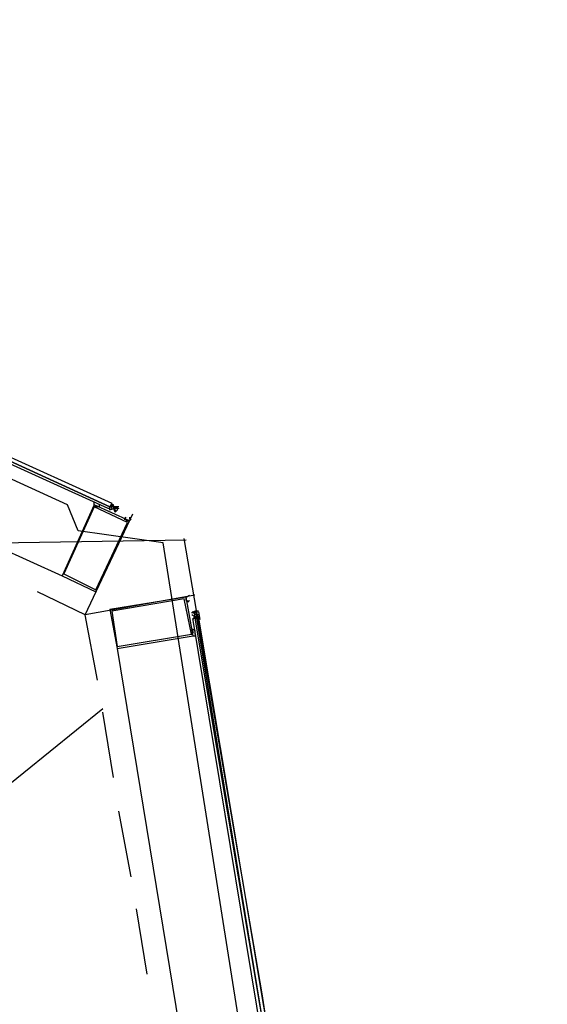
# Model space of a CAD drawing. Header units: feet. Extents: x -79 to 198, y -22 to 181.
# Tile 200 of 203: x 133.64 to 137.61, y 139.78 to 147.19. Entities that reach past the tile are written whole.
import ezdxf

# ---------------------------------------------------------------- set-up
doc = ezdxf.new("R2010")
doc.units = ezdxf.units.FT
doc.layers.add('A-AREA-UNIDAD', color=30, linetype='CONTINUOUS')
doc.layers.add('A-LINEA', color=7, linetype='CONTINUOUS')

msp = doc.modelspace()

# ---------------------------------------------------------------- linework, layer by layer
at = {"layer": 'A-AREA-UNIDAD'}
msp.add_lwpolyline([(137.36, 123.1644), (136.128, 134.3822), (134.72, 143.2533), (134.08, 143.3422), (134, 143.5378), (131.2, 144.8178), (130.4, 144.9422), (130.112, 145.2978), (127.28, 146.4533), (126.672, 146.4889), (126.56, 146.7378), (123.648, 147.8222), (122.912, 147.8933), (122.848, 148.0889), (115.968, 150.2222), (115.2, 150.2578), (115.168, 150.4178), (111.968, 151.2178), (111.328, 151.2178), (111.28, 151.3778), (104.032, 152.7289), (95.968, 153.6533), (95.872, 153.1022), (92.4, 153.2622)], dxfattribs=at)
at = {"layer": 'A-LINEA'}
for p, q in [((130.5733, 144.5378), (133.96, 143.0044)), ((134.2133, 143.5644), (134.2133, 143.5644)), ((134.2267, 143.5511), (134.2267, 143.5511)), ((134.2267, 143.5511), (134.2267, 143.5511)), ((134.32, 143.5244), (134.32, 143.5244)), ((134.32, 143.5244), (134.32, 143.5244)), ((134.32, 143.5244), (134.32, 143.5244)), ((134.32, 143.5244), (134.32, 143.5244)), ((134.32, 143.5111), (134.32, 143.5244)), ((134.3333, 143.5244), (134.32, 143.5244)), ((134.32, 143.5244), (134.32, 143.5244)), ((134.32, 143.5244), (134.32, 143.5244)), ((134.32, 143.5244), (134.32, 143.5244)), ((134.3331, 143.5355), (134.3859, 143.5114)), ((134.3333, 143.5511), (134.3333, 143.5511)), ((134.3333, 143.5511), (134.3333, 143.5511)), ((134.3333, 143.5511), (134.3333, 143.5511)), ((134.3333, 143.5378), (134.3333, 143.5378)), ((134.3333, 143.5244), (134.3333, 143.5378)), ((134.3333, 143.5378), (134.3333, 143.5378)), ((134.3333, 143.5378), (134.3333, 143.5378)), ((134.3467, 143.5378), (134.3333, 143.5378)), ((134.3333, 143.5378), (134.3333, 143.5378)), ((134.3333, 143.5378), (134.3333, 143.5378)), ((134.3333, 143.5378), (134.3333, 143.5378)), ((134.3333, 143.5378), (134.3333, 143.5244)), ((134.3333, 143.5378), (134.3333, 143.5378)), ((134.3333, 143.5378), (134.3333, 143.5378)), ((134.3333, 143.5378), (134.3333, 143.5378)), ((134.3333, 143.5378), (134.3333, 143.5378)), ((134.3333, 143.5378), (134.3333, 143.5378)), ((134.3333, 143.5378), (134.3333, 143.5378)), ((134.3333, 143.5378), (134.3333, 143.5378)), ((134.3333, 143.5244), (134.3333, 143.5378)), ((134.3333, 143.5244), (134.3333, 143.5378)), ((134.3333, 143.5378), (134.3333, 143.5378)), ((134.3333, 143.5378), (134.3333, 143.5378)), ((134.3333, 143.5378), (134.3333, 143.5378)), ((134.3333, 143.5378), (134.3333, 143.5378)), ((134.3333, 143.5378), (134.3333, 143.5378)), ((134.3333, 143.5378), (134.3333, 143.5378)), ((134.3333, 143.5378), (134.3333, 143.5378)), ((134.3333, 143.5244), (134.3333, 143.5244)), ((134.3333, 143.5244), (134.3333, 143.5244)), ((134.3333, 143.5244), (134.3333, 143.5244)), ((134.3333, 143.5111), (134.3333, 143.5244)), ((134.3333, 143.5244), (134.3333, 143.5244)), ((134.3333, 143.5244), (134.3333, 143.5244)), ((134.3467, 143.5244), (134.3333, 143.5244)), ((134.3333, 143.5244), (134.3333, 143.5244)), ((134.3333, 143.5111), (134.3333, 143.5244)), ((134.3467, 143.5244), (134.3333, 143.5244)), ((134.3333, 143.5111), (134.3333, 143.5244)), ((134.3333, 143.5244), (134.3333, 143.5244)), ((134.3467, 143.5244), (134.3333, 143.5244)), ((134.3467, 143.5244), (134.3333, 143.5244)), ((134.3333, 143.5244), (134.3333, 143.5244)), ((134.3467, 143.5244), (134.3333, 143.5244)), ((134.3333, 143.5244), (134.3333, 143.5244)), ((134.3333, 143.5244), (134.3333, 143.5244)), ((134.3333, 143.5244), (134.3333, 143.5244)), ((134.3333, 143.5244), (134.3333, 143.5244)), ((134.3333, 143.5244), (134.3333, 143.5244)), ((134.3333, 143.5244), (134.3333, 143.5244)), ((134.3333, 143.5244), (134.3333, 143.5244)), ((134.3333, 143.5244), (134.3333, 143.5244)), ((134.3333, 143.5244), (134.3333, 143.5244)), ((134.3333, 143.5244), (134.3333, 143.5244)), ((134.3333, 143.5244), (134.3333, 143.5244)), ((134.3333, 143.5244), (134.3333, 143.5244)), ((134.3333, 143.5244), (134.3333, 143.5244)), ((134.3333, 143.5244), (134.3333, 143.5244)), ((134.3333, 143.5244), (134.3333, 143.5244)), ((134.3467, 143.5378), (134.3467, 143.5378)), ((134.3467, 143.5378), (134.3467, 143.5378)), ((134.3467, 143.5378), (134.3467, 143.5378)), ((134.3467, 143.5378), (134.3467, 143.5378)), ((134.3467, 143.5378), (134.3467, 143.5378)), ((134.3467, 143.5244), (134.3467, 143.5378)), ((134.3467, 143.5244), (134.3467, 143.5378)), ((134.3467, 143.5378), (134.3467, 143.5378)), ((134.3467, 143.5378), (134.3467, 143.5378)), ((134.3467, 143.5244), (134.3467, 143.5111)), ((134.3467, 143.5244), (134.3467, 143.5244)), ((134.3467, 143.5244), (134.3467, 143.5244)), ((134.3467, 143.5244), (134.3467, 143.5244)), ((134.3467, 143.5244), (134.3467, 143.5244)), ((134.3467, 143.5244), (134.3467, 143.5244)), ((134.3467, 143.5244), (134.3467, 143.5244)), ((134.3467, 143.5244), (134.3467, 143.5244)), ((134.3467, 143.5244), (134.3467, 143.5244)), ((134.3467, 143.5244), (134.3467, 143.5244)), ((134.3467, 143.5244), (134.3467, 143.5244)), ((134.3467, 143.5244), (134.3467, 143.5244)), ((134.3467, 143.5244), (134.3467, 143.5244)), ((134.3467, 143.5244), (134.3467, 143.5244)), ((134.3467, 143.5244), (134.3467, 143.5244)), ((134.3467, 143.5244), (134.3467, 143.5244)), ((134.3467, 143.5244), (134.3467, 143.5244)), ((134.3467, 143.5244), (134.3467, 143.5244)), ((134.3467, 143.5244), (134.3467, 143.5244)), ((134.3467, 143.5244), (134.3467, 143.5244)), ((134.3467, 143.5244), (134.3467, 143.5244)), ((134.3467, 143.5244), (134.3467, 143.5244)), ((134.3467, 143.5244), (134.3467, 143.5244)), ((134.3467, 143.5244), (134.3467, 143.5244)), ((134.3467, 143.5244), (134.3467, 143.5244)), ((134.3467, 143.5244), (134.3467, 143.5244)), ((134.3467, 143.5244), (134.3467, 143.5244)), ((134.36, 143.5244), (134.36, 143.5244)), ((134.36, 143.5244), (134.36, 143.5244)), ((134.36, 143.5244), (134.36, 143.5244)), ((134.3733, 143.5244), (134.36, 143.5244)), ((134.36, 143.5111), (134.36, 143.5244)), ((134.36, 143.5244), (134.36, 143.5244)), ((134.36, 143.5244), (134.36, 143.5244)), ((134.36, 143.5244), (134.36, 143.5244)), ((134.36, 143.5244), (134.36, 143.5244)), ((134.36, 143.5244), (134.36, 143.5244)), ((134.36, 143.5111), (134.36, 143.5244)), ((134.36, 143.5244), (134.3733, 143.5244)), ((134.36, 143.5111), (134.36, 143.5244)), ((134.36, 143.5244), (134.36, 143.5244)), ((134.36, 143.5244), (134.36, 143.5244)), ((134.36, 143.5244), (134.36, 143.5244)), ((134.36, 143.5244), (134.36, 143.5244)), ((134.36, 143.5244), (134.36, 143.5244)), ((134.3733, 143.5244), (134.36, 143.5111)), ((134.36, 143.5244), (134.36, 143.5244)), ((134.36, 143.5244), (134.36, 143.5244)), ((134.36, 143.5244), (134.36, 143.5244)), ((134.36, 143.5244), (134.36, 143.5244)), ((134.36, 143.5244), (134.36, 143.5244)), ((134.36, 143.5244), (134.36, 143.5244)), ((134.36, 143.5244), (134.36, 143.5244)), ((134.36, 143.5244), (134.36, 143.5244)), ((134.36, 143.5244), (134.36, 143.5244)), ((134.36, 143.5244), (134.36, 143.5244)), ((134.36, 143.5244), (134.36, 143.5244)), ((134.36, 143.5244), (134.36, 143.5244)), ((134.3733, 143.5244), (134.3733, 143.5244)), ((134.3733, 143.5244), (134.3733, 143.5244)), ((134.3733, 143.5244), (134.3733, 143.5244)), ((134.3733, 143.5244), (134.3733, 143.5244)), ((134.3733, 143.5244), (134.3733, 143.5244)), ((134.3733, 143.5244), (134.3733, 143.5244)), ((134.3733, 143.5244), (134.3733, 143.5244)), ((134.3733, 143.5244), (134.3733, 143.5244)), ((134.3733, 143.5244), (134.3733, 143.5244)), ((134.3733, 143.5244), (134.3733, 143.5244)), ((134.3733, 143.5244), (134.3733, 143.5244)), ((134.3733, 143.5244), (134.3733, 143.5244)), ((134.3733, 143.5244), (134.3733, 143.5244)), ((134.3867, 143.5244), (134.3733, 143.5244)), ((134.32, 143.5111), (134.32, 143.5111)), ((134.32, 143.5111), (134.32, 143.5111)), ((134.32, 143.5111), (134.32, 143.5111)), ((134.32, 143.5111), (134.32, 143.5111)), ((134.32, 143.5111), (134.32, 143.5111)), ((134.32, 143.5111), (134.32, 143.5111)), ((134.32, 143.5111), (134.32, 143.5111)), ((134.32, 143.5111), (134.32, 143.5111)), ((134.32, 143.5111), (134.32, 143.5111)), ((134.32, 143.5111), (134.32, 143.5111)), ((134.32, 143.5111), (134.32, 143.5111)), ((134.32, 143.5111), (134.32, 143.5111)), ((134.32, 143.4978), (134.32, 143.4978)), ((134.3333, 143.5111), (134.3333, 143.5111)), ((134.3333, 143.5111), (134.3333, 143.5111)), ((134.3333, 143.5111), (134.3333, 143.5111)), ((134.3467, 143.5111), (134.3467, 143.5111)), ((134.3467, 143.5111), (134.3467, 143.5111)), ((134.36, 143.5111), (134.3467, 143.5111)), ((134.3467, 143.5111), (134.3467, 143.5111)), ((134.36, 143.5111), (134.3467, 143.5111)), ((134.3467, 143.5111), (134.3467, 143.5111)), ((134.36, 143.5111), (134.3467, 143.5111)), ((134.36, 143.5111), (134.3467, 143.5111)), ((134.3467, 143.5111), (134.3467, 143.5111)), ((134.3467, 143.5111), (134.3467, 143.5111)), ((134.3467, 143.5111), (134.3467, 143.5111)), ((134.3467, 143.5111), (134.3467, 143.5111)), ((134.3467, 143.5111), (134.3467, 143.5111)), ((134.3467, 143.5111), (134.3467, 143.5111)), ((134.3467, 143.5111), (134.3467, 143.5111)), ((134.3467, 143.5111), (134.3467, 143.5111)), ((134.3467, 143.5111), (134.3467, 143.5111)), ((134.3467, 143.5111), (134.3467, 143.5111)), ((134.36, 143.5111), (134.36, 143.5111)), ((134.36, 143.4978), (134.36, 143.5111)), ((134.3733, 143.5111), (134.36, 143.5111)), ((134.36, 143.5111), (134.36, 143.5111)), ((134.36, 143.5111), (134.36, 143.5111)), ((134.36, 143.5111), (134.36, 143.5111)), ((134.36, 143.5111), (134.36, 143.5111)), ((134.36, 143.5111), (134.36, 143.5111)), ((134.36, 143.5111), (134.36, 143.5111)), ((134.36, 143.5111), (134.36, 143.5111)), ((134.36, 143.5111), (134.36, 143.5111)), ((134.36, 143.5111), (134.36, 143.5111)), ((134.3733, 143.5111), (134.36, 143.5111)), ((134.36, 143.5111), (134.36, 143.5111)), ((134.36, 143.5111), (134.36, 143.5111)), ((134.36, 143.5111), (134.36, 143.5111)), ((134.36, 143.5111), (134.36, 143.5111)), ((134.36, 143.5111), (134.36, 143.5111)), ((134.36, 143.5111), (134.36, 143.5111)), ((134.36, 143.5111), (134.36, 143.5111)), ((134.36, 143.4844), (134.36, 143.4978)), ((134.36, 143.4978), (134.36, 143.4978)), ((134.36, 143.4978), (134.36, 143.4978)), ((134.36, 143.4978), (134.36, 143.4978)), ((134.36, 143.4978), (134.36, 143.4978)), ((134.36, 143.4978), (134.36, 143.4978)), ((134.36, 143.4978), (134.36, 143.4978)), ((134.36, 143.4978), (134.36, 143.4978)), ((134.36, 143.4978), (134.36, 143.4978)), ((134.36, 143.4978), (134.36, 143.4978)), ((134.36, 143.4978), (134.36, 143.4978)), ((134.36, 143.4978), (134.36, 143.4978)), ((134.36, 143.4978), (134.36, 143.4978)), ((134.36, 143.4978), (134.36, 143.4978)), ((134.36, 143.4978), (134.36, 143.4978)), ((134.36, 143.4978), (134.36, 143.4978)), ((134.36, 143.4978), (134.36, 143.4978)), ((134.36, 143.4978), (134.36, 143.4844)), ((134.3733, 143.5111), (134.3733, 143.5111)), ((134.3733, 143.5111), (134.3733, 143.5111)), ((134.3733, 143.5111), (134.3733, 143.5111)), ((134.3733, 143.5111), (134.3733, 143.5111)), ((134.3733, 143.5111), (134.3733, 143.5111)), ((134.3733, 143.5111), (134.3733, 143.5111)), ((134.3733, 143.5111), (134.3733, 143.5111)), ((134.3733, 143.5111), (134.3733, 143.5111)), ((134.3733, 143.5111), (134.3733, 143.5111)), ((134.3733, 143.5111), (134.3733, 143.5111)), ((134.3733, 143.5111), (134.3733, 143.5111)), ((134.3733, 143.5111), (134.3733, 143.5111)), ((134.3733, 143.5111), (134.3733, 143.5111)), ((134.3733, 143.5111), (134.3733, 143.5111)), ((134.3733, 143.5111), (134.3733, 143.5111)), ((134.3733, 143.5111), (134.3733, 143.5111)), ((134.3733, 143.5111), (134.3733, 143.5111)), ((134.3733, 143.5111), (134.3733, 143.5111)), ((134.3733, 143.5111), (134.3733, 143.5111)), ((134.3733, 143.5111), (134.3733, 143.5111)), ((134.3733, 143.4978), (134.3733, 143.4978)), ((134.3733, 143.4978), (134.3733, 143.4978)), ((134.3733, 143.4978), (134.3733, 143.4978)), ((134.3733, 143.4978), (134.3733, 143.4978)), ((134.3733, 143.4978), (134.3733, 143.4978)), ((134.895, 143.2722), (37.2384, 141.6899)), ((134.8933, 142.8178), (134.8933, 142.8178)), ((134.9333, 142.7244), (134.9333, 142.7244)), ((134.9333, 142.7244), (134.9333, 142.7244)), ((134.9333, 142.7244), (134.9333, 142.7244)), ((134.9467, 142.7378), (134.9467, 142.7378)), ((134.9467, 142.7244), (134.9467, 142.7378)), ((134.9467, 142.7244), (134.9467, 142.7244)), ((134.9467, 142.7244), (134.9467, 142.7244)), ((134.9467, 142.7244), (134.96, 142.7244)), ((134.9467, 142.7244), (134.9467, 142.7244)), ((134.9467, 142.7244), (134.9467, 142.7244)), ((134.96, 142.7244), (134.9467, 142.7244)), ((134.9467, 142.7244), (134.9467, 142.7244)), ((134.9467, 142.7244), (134.9467, 142.7244)), ((134.9467, 142.7244), (134.9467, 142.7244)), ((134.9467, 142.7244), (134.9467, 142.7244)), ((134.9467, 142.7244), (134.9467, 142.7244)), ((134.96, 142.7378), (134.96, 142.7378)), ((134.96, 142.7244), (134.96, 142.7378)), ((134.96, 142.7244), (134.96, 142.7378)), ((134.96, 142.7244), (134.96, 142.7378)), ((134.96, 142.7378), (134.96, 142.7378)), ((134.96, 142.7378), (134.96, 142.7378)), ((134.96, 142.7378), (134.96, 142.7378)), ((134.96, 142.7378), (134.96, 142.7378)), ((134.96, 142.7378), (134.96, 142.7378)), ((134.96, 142.7378), (134.96, 142.7378)), ((134.96, 142.7378), (134.96, 142.7378)), ((134.96, 142.7378), (134.96, 142.7378)), ((134.96, 142.7378), (134.9733, 142.7378)), ((134.96, 142.7244), (134.96, 142.7378)), ((134.96, 142.7244), (134.96, 142.7244)), ((134.96, 142.7244), (134.96, 142.7244)), ((134.96, 142.7244), (134.96, 142.7244)), ((134.96, 142.7244), (134.96, 142.7244)), ((134.96, 142.7244), (134.96, 142.7244)), ((134.96, 142.7244), (134.96, 142.7244)), ((134.96, 142.7111), (134.96, 142.7244)), ((134.96, 142.7244), (134.96, 142.7244)), ((134.96, 142.7111), (134.96, 142.7244)), ((134.96, 142.7244), (134.96, 142.7244)), ((134.96, 142.7244), (134.96, 142.7244)), ((134.96, 142.7244), (134.96, 142.7244)), ((134.96, 142.7244), (134.96, 142.7244)), ((134.96, 142.7244), (134.96, 142.7244)), ((134.96, 142.7244), (134.96, 142.7244)), ((134.96, 142.7244), (134.96, 142.7244)), ((134.96, 142.7244), (134.96, 142.7244)), ((134.96, 142.7244), (134.9733, 142.7244)), ((134.96, 142.7244), (134.96, 142.7244)), ((134.96, 142.7244), (134.96, 142.7244)), ((134.96, 142.7244), (134.96, 142.7244)), ((134.96, 142.7111), (134.96, 142.7111)), ((134.96, 142.7111), (134.96, 142.7111)), ((134.96, 142.7111), (134.96, 142.7111)), ((134.96, 142.7111), (134.96, 142.7111)), ((134.96, 142.7111), (134.96, 142.7111)), ((134.96, 142.7111), (134.96, 142.7111)), ((134.96, 142.6978), (134.96, 142.7111)), ((134.9733, 142.7111), (134.96, 142.7111)), ((134.96, 142.7111), (134.96, 142.7111)), ((134.96, 142.7111), (134.96, 142.7111)), ((134.96, 142.7111), (134.96, 142.7111)), ((134.96, 142.7111), (134.96, 142.7111)), ((134.96, 142.7111), (134.96, 142.7111)), ((134.96, 142.7111), (134.96, 142.7111)), ((134.96, 142.7111), (134.96, 142.7111)), ((134.96, 142.7111), (134.96, 142.7111)), ((134.96, 142.7111), (134.96, 142.7111)), ((134.96, 142.7111), (134.96, 142.7111)), ((134.96, 142.7111), (134.96, 142.7111)), ((134.96, 142.7111), (134.96, 142.7111)), ((134.9733, 142.7111), (134.96, 142.7111)), ((134.96, 142.7111), (134.96, 142.7111)), ((134.9733, 142.7378), (134.9733, 142.7378)), ((134.9733, 142.7378), (134.9733, 142.7378)), ((134.9733, 142.7378), (134.9733, 142.7378)), ((134.9733, 142.7244), (134.9733, 142.7378)), ((134.9733, 142.7378), (134.9733, 142.7378)), ((134.9733, 142.7244), (134.9733, 142.7378)), ((134.9733, 142.7378), (134.9733, 142.7378)), ((134.9733, 142.7244), (134.9733, 142.7378)), ((134.9733, 142.7244), (134.9733, 142.7378)), ((134.9733, 142.7378), (134.9733, 142.7378)), ((134.9733, 142.7244), (134.9733, 142.7378)), ((134.9733, 142.7244), (134.9733, 142.7378)), ((134.9733, 142.7378), (134.9733, 142.7378)), ((134.9733, 142.7378), (134.9733, 142.7378)), ((134.9733, 142.7378), (134.9733, 142.7378)), ((134.9733, 142.7378), (134.9733, 142.7378)), ((134.9733, 142.7378), (134.9733, 142.7378)), ((134.9733, 142.7378), (134.9733, 142.7244)), ((134.9733, 142.7378), (134.9733, 142.7244)), ((134.9867, 142.7378), (134.9733, 142.7378)), ((134.9733, 142.7244), (134.9733, 142.7244)), ((134.9733, 142.7244), (134.9733, 142.7244)), ((134.9733, 142.7244), (134.9733, 142.7244)), ((134.9733, 142.7111), (134.9733, 142.7244)), ((134.9733, 142.7244), (134.9733, 142.7244)), ((134.9733, 142.7111), (134.9733, 142.7244)), ((134.9733, 142.7244), (134.9733, 142.7244)), ((134.9733, 142.7111), (134.9733, 142.7244)), ((134.9733, 142.7244), (134.9733, 142.7244)), ((134.9733, 142.7244), (134.9733, 142.7244)), ((134.9733, 142.7244), (134.9733, 142.7244)), ((134.9733, 142.7244), (134.9733, 142.7244)), ((134.9733, 142.7244), (134.9733, 142.7244)), ((134.9733, 142.7244), (134.9733, 142.7244)), ((134.9733, 142.7244), (134.9733, 142.7244)), ((134.9733, 142.7244), (134.9733, 142.7244)), ((134.9733, 142.7111), (134.9733, 142.7111)), ((134.9733, 142.7111), (134.9733, 142.7111)), ((134.9733, 142.7111), (134.9733, 142.7111)), ((134.9733, 142.7111), (134.9733, 142.7111)), ((134.9733, 142.7111), (134.9733, 142.7111)), ((134.9733, 142.7111), (134.9733, 142.7111)), ((134.9733, 142.7111), (134.9733, 142.7111)), ((134.9733, 142.6978), (134.9733, 142.7111)), ((134.9733, 142.7111), (134.9733, 142.7111)), ((134.9733, 142.7111), (134.9733, 142.7111)), ((134.9733, 142.7111), (134.9733, 142.7111)), ((134.9733, 142.7111), (134.9733, 142.7111)), ((134.9733, 142.7111), (134.9733, 142.7111)), ((134.9733, 142.7111), (134.9733, 142.7111)), ((134.9733, 142.7111), (134.9733, 142.7111)), ((134.9733, 142.7111), (134.9733, 142.7111)), ((134.9733, 142.7111), (134.9733, 142.7111)), ((134.9867, 142.7111), (134.9733, 142.7111)), ((134.9867, 142.7111), (134.9733, 142.7111)), ((134.9733, 142.7111), (134.9733, 142.6978)), ((134.9733, 142.7111), (134.9733, 142.7111)), ((134.9733, 142.7111), (134.9733, 142.7111)), ((134.9733, 142.7111), (134.9733, 142.7111)), ((134.9733, 142.7111), (134.9733, 142.7111)), ((134.9733, 142.7111), (134.9733, 142.7111)), ((134.9733, 142.7111), (134.9733, 142.7111)), ((134.9733, 142.7111), (134.9733, 142.7111)), ((134.9733, 142.7111), (134.9733, 142.7111)), ((134.9733, 142.7111), (134.9733, 142.7111)), ((134.9733, 142.7111), (134.9733, 142.7111)), ((134.9733, 142.7111), (134.9733, 142.7111)), ((134.9867, 142.7111), (134.9867, 142.7111)), ((134.988, 142.733), (134.9975, 142.6758)), ((134.9467, 142.6844), (134.96, 142.6844)), ((134.9467, 142.6844), (134.9467, 142.6844)), ((134.9467, 142.6844), (134.9467, 142.6844)), ((134.9467, 142.6844), (134.9467, 142.6844)), ((134.9467, 142.6844), (134.9467, 142.6844)), ((134.9467, 142.6844), (134.9467, 142.6844)), ((134.9467, 142.6844), (134.9467, 142.6844)), ((134.9467, 142.6844), (134.9467, 142.6844)), ((134.9467, 142.6844), (134.9467, 142.6844)), ((134.96, 142.6978), (134.9733, 142.6978)), ((134.96, 142.6978), (134.96, 142.6978)), ((134.96, 142.6844), (134.96, 142.6978)), ((134.96, 142.6978), (134.96, 142.6978)), ((134.96, 142.6978), (134.96, 142.6978)), ((134.96, 142.6978), (134.96, 142.6978)), ((134.96, 142.6978), (134.96, 142.6978)), ((134.96, 142.6978), (134.96, 142.6978)), ((134.96, 142.6978), (134.96, 142.6978)), ((134.96, 142.6978), (134.96, 142.6978)), ((134.96, 142.6978), (134.96, 142.6978)), ((134.96, 142.6978), (134.9733, 142.6978)), ((134.96, 142.6978), (134.96, 142.6978)), ((134.96, 142.6978), (134.96, 142.6978)), ((134.96, 142.6978), (134.96, 142.6978)), ((134.96, 142.6978), (134.96, 142.6978)), ((134.96, 142.6978), (134.96, 142.6978)), ((134.96, 142.6978), (134.96, 142.6978)), ((134.96, 142.6978), (134.96, 142.6978)), ((134.96, 142.6978), (134.96, 142.6978)), ((134.96, 142.6978), (134.96, 142.6844)), ((134.96, 142.6978), (134.96, 142.6978)), ((134.96, 142.6978), (134.96, 142.6978)), ((134.96, 142.6978), (134.96, 142.6978)), ((134.96, 142.6978), (134.96, 142.6978)), ((134.96, 142.6978), (134.96, 142.6978)), ((134.96, 142.6978), (134.96, 142.6978)), ((134.96, 142.6978), (134.96, 142.6978)), ((134.96, 142.6978), (134.96, 142.6978)), ((134.96, 142.6978), (134.96, 142.6978)), ((134.96, 142.6844), (134.96, 142.6844)), ((134.96, 142.6844), (134.96, 142.6844)), ((134.96, 142.6844), (134.96, 142.6844)), ((134.96, 142.6844), (134.96, 142.6844)), ((134.96, 142.6844), (134.96, 142.6844)), ((134.96, 142.6844), (134.96, 142.6844)), ((134.96, 142.6844), (134.96, 142.6844)), ((134.96, 142.6844), (134.96, 142.6844)), ((134.96, 142.6844), (134.96, 142.6844)), ((134.96, 142.6844), (134.96, 142.6844)), ((134.96, 142.6844), (134.96, 142.6844)), ((134.96, 142.6844), (134.96, 142.6844)), ((134.96, 142.6844), (134.96, 142.6844)), ((134.9733, 142.6844), (134.96, 142.6844)), ((134.96, 142.6844), (134.96, 142.6844)), ((134.96, 142.6844), (134.96, 142.6844)), ((134.96, 142.6844), (134.96, 142.6844)), ((134.9733, 142.6844), (134.96, 142.6844)), ((134.9733, 142.6978), (134.9733, 142.6978)), ((134.9733, 142.6978), (134.9733, 142.6978)), ((134.9733, 142.6978), (134.9733, 142.6978)), ((134.9733, 142.6978), (134.9733, 142.6978)), ((134.9733, 142.6978), (134.9733, 142.6978)), ((134.9733, 142.6978), (134.9733, 142.6978)), ((134.9733, 142.6978), (134.9733, 142.6978)), ((134.9733, 142.6978), (134.9733, 142.6978)), ((134.9733, 142.6978), (134.9733, 142.6978)), ((134.9733, 142.6978), (134.9733, 142.6978)), ((134.9733, 142.6978), (134.9733, 142.6978)), ((134.9733, 142.6978), (134.9733, 142.6978)), ((134.9733, 142.6978), (134.9733, 142.6978)), ((134.9733, 142.6978), (134.9733, 142.6978)), ((134.9733, 142.6978), (134.9733, 142.6978)), ((134.9733, 142.6978), (134.9733, 142.6978)), ((134.9733, 142.6978), (134.9733, 142.6978)), ((134.9733, 142.6978), (134.9733, 142.6978)), ((134.9733, 142.6978), (134.9733, 142.6978)), ((134.9867, 142.6978), (134.9733, 142.6978)), ((134.9733, 142.6978), (134.9733, 142.6978)), ((134.9733, 142.6978), (134.9733, 142.6978)), ((134.9733, 142.6978), (134.9733, 142.6978)), ((134.9867, 142.6978), (134.9733, 142.6978)), ((134.9733, 142.6978), (134.9733, 142.6978)), ((134.9733, 142.6978), (134.9733, 142.6978)), ((134.9733, 142.6978), (134.9733, 142.6978)), ((134.9867, 142.6978), (134.9733, 142.6978)), ((134.9733, 142.6978), (134.9733, 142.6978)), ((134.9733, 142.6844), (134.9733, 142.6844)), ((134.9733, 142.6844), (134.9733, 142.6844)), ((134.9733, 142.6844), (134.9733, 142.6844)), ((134.9733, 142.6844), (134.9733, 142.6844)), ((134.9733, 142.6844), (134.9733, 142.6844)), ((134.9733, 142.6844), (134.9867, 142.6844)), ((134.9733, 142.6844), (134.9733, 142.6844)), ((134.9733, 142.6844), (134.9733, 142.6844)), ((134.9733, 142.6844), (134.9733, 142.6844)), ((134.9733, 142.6844), (134.9733, 142.6844)), ((134.9733, 142.6844), (134.9733, 142.6844)), ((134.9733, 142.6844), (134.9733, 142.6844)), ((134.9733, 142.6844), (134.9733, 142.6844)), ((134.9733, 142.6844), (134.9733, 142.6844)), ((134.9733, 142.6844), (134.9733, 142.6844)), ((134.9733, 142.6844), (134.9733, 142.6844)), ((134.9867, 142.6978), (134.9867, 142.6978)), ((134.9867, 142.6978), (134.9867, 142.6978)), ((134.9867, 142.6978), (134.9867, 142.6978)), ((134.9867, 142.6978), (134.9867, 142.6978)), ((134.9867, 142.6844), (134.9867, 142.6978)), ((134.9867, 142.6978), (134.9867, 142.6978)), ((134.9867, 142.6978), (134.9867, 142.6844)), ((134.9867, 142.6978), (134.9867, 142.6978)), ((134.9867, 142.6978), (134.9867, 142.6978)), ((134.9867, 142.6978), (134.9867, 142.6978)), ((134.9867, 142.6978), (134.9867, 142.6978)), ((134.9867, 142.6978), (134.9867, 142.6978)), ((134.9867, 142.6978), (134.9867, 142.6978)), ((134.9867, 142.6978), (134.9867, 142.6978)), ((134.9867, 142.6844), (134.9867, 142.6844)), ((134.9867, 142.6844), (134.9867, 142.6844)), ((134.9867, 142.6844), (134.9867, 142.6844)), ((134.9867, 142.6844), (134.9867, 142.6844)), ((134.9333, 142.5644), (134.9467, 142.5644)), ((134.9733, 142.5644), (134.9733, 142.5644)), ((134.3733, 142.4578), (134.9733, 138.8044)), ((130.72, 139.1378), (134.2667, 142.0044)), ((134.3467, 141.4844), (134.2667, 141.9778)), ((134.48, 140.7378), (134.3867, 141.2311)), ((134.6, 140.0044), (134.52, 140.4978))]:
    msp.add_line(p, q, dxfattribs=at)
for points in [[(130.7333, 145.1644), (134.32, 143.5244), (134.32, 143.5111), (134.3067, 143.5111), (130.72, 145.1378), (130.72, 145.1511), (130.7333, 145.1644)], [(130.7467, 145.1778), (134.3333, 143.5511), (134.32, 143.5244), (130.7333, 145.1644), (130.7333, 145.1778), (130.7467, 145.1778)], [(133.96, 143.0044), (134.2133, 142.8844), (134.4667, 143.4178), (134.2, 143.5378), (133.96, 143.0044)], [(133.9733, 143.0178), (134.2133, 142.8978), (134.4533, 143.4044), (134.2, 143.5244), (133.9733, 143.0178)], [(134.2, 143.5244), (134.2, 143.5244), (134.2, 143.5244), (134.2, 143.5244), (134.2, 143.5378), (134.2, 143.5378), (134.2, 143.5378), (134.2, 143.5378), (134.2, 143.5644), (134.2, 143.5644)], [(134.2133, 143.5244), (134.2133, 143.5244), (134.2133, 143.5244), (134.2133, 143.5244), (134.2, 143.5244)], [(134.2133, 143.5511), (134.2133, 143.5511), (134.2133, 143.5511)], [(134.24, 143.5378), (134.24, 143.5378), (134.24, 143.5378), (134.24, 143.5244), (134.24, 143.5244), (134.2133, 143.5244), (134.2133, 143.5244), (134.2133, 143.5244), (134.2133, 143.5244), (134.2133, 143.5244), (134.2133, 143.5244), (134.2133, 143.5244)], [(134.32, 143.4978), (134.32, 143.5111), (134.32, 143.5244), (134.3333, 143.5378), (134.3333, 143.5511)], [(134.3333, 143.5244), (134.3333, 143.5244), (134.3333, 143.5378), (134.3333, 143.5378)], [(134.3467, 143.5244), (134.36, 143.5244), (134.36, 143.5111)], [(134.3733, 143.5244), (134.3733, 143.5111), (134.3733, 143.4978), (134.36, 143.4844)], [(134.3733, 143.5111), (134.3733, 143.5111), (134.3733, 143.5244)], [(134.96, 142.8578), (134.1333, 142.7111), (134.4933, 143.4711)], [(134.3582, 143.4829), (134.3488, 143.5091), (134.3223, 143.5005)], [(134.44, 143.4444), (134.44, 143.4444), (134.44, 143.4444), (134.44, 143.4444), (134.4267, 143.4311), (134.4267, 143.4311), (134.44, 143.4311), (134.44, 143.4311)], [(134.44, 143.4178), (134.44, 143.4178), (134.44, 143.4178), (134.44, 143.4178), (134.44, 143.4178), (134.44, 143.4178), (134.4533, 143.4178), (134.4533, 143.4178), (134.4533, 143.4178), (134.4533, 143.4178), (134.4533, 143.4178), (134.4667, 143.4178), (134.4667, 143.4178), (134.48, 143.4311), (134.48, 143.4311)], [(134.4533, 143.4178), (134.44, 143.4178), (134.44, 143.4178), (134.44, 143.4178), (134.44, 143.4178)], [(134.4533, 143.4444), (134.4533, 143.4444), (134.4533, 143.4444)], [(134.4667, 143.4444), (134.4667, 143.4444), (134.4667, 143.4311)], [(138.3067, 108.7111), (138.2133, 112.1778), (138.0667, 115.6578), (137.8533, 119.1244), (137.6, 122.5911), (137.28, 126.0578), (136.9067, 129.5244), (136.48, 132.9778), (136, 136.4178), (135.4667, 139.8578), (134.88, 143.2844)], [(134.2267, 142.2178), (134.1333, 142.7111), (133.7733, 142.8844)], [(134.8933, 142.8311), (134.8933, 142.8178), (134.8933, 142.8178), (134.8933, 142.8178), (134.8933, 142.8311), (134.8933, 142.8311), (134.8933, 142.8311), (134.8933, 142.8311), (134.8933, 142.8311), (134.8933, 142.8311), (134.8933, 142.8311), (134.8933, 142.8444), (134.8933, 142.8444), (134.92, 142.8578), (134.92, 142.8578)], [(134.32, 142.7511), (134.3733, 142.4578), (134.9467, 142.5511), (134.8933, 142.8444), (134.32, 142.7511)], [(134.3333, 142.7378), (134.3733, 142.4711), (134.9333, 142.5644), (134.88, 142.8311), (134.3333, 142.7378)], [(134.9067, 142.8178), (134.9067, 142.8044), (134.9067, 142.8044), (134.92, 142.8178), (134.92, 142.8178), (134.92, 142.8178), (134.92, 142.8178)], [(134.92, 142.8444), (134.92, 142.8444), (134.92, 142.8444)], [(134.92, 142.8311), (134.92, 142.8311), (134.92, 142.8311)], [(134.9733, 142.7378), (134.96, 142.7378), (134.9467, 142.7244), (134.9333, 142.7244)], [(134.9445, 142.6716), (134.9596, 142.6949), (134.9368, 142.7109)], [(134.9733, 142.7244), (134.96, 142.7244), (134.9733, 142.7244)], [(134.9733, 142.7244), (134.96, 142.7244), (134.9733, 142.7244)], [(134.9733, 142.7111), (134.9733, 142.6978), (134.9733, 142.6844)], [(134.9733, 142.7111), (134.9733, 142.6978), (134.9733, 142.6844)], [(134.96, 142.6844), (135.6133, 138.7911), (135.6, 138.7911), (135.5867, 138.7911), (134.9467, 142.6711), (134.9467, 142.6844), (134.96, 142.6844)], [(134.9467, 142.6844), (134.96, 142.6844), (134.9733, 142.6844), (134.9867, 142.6844)], [(134.9733, 142.6844), (134.9733, 142.6844), (134.9733, 142.6978)], [(134.9733, 142.6978), (134.9867, 142.6978), (134.9867, 142.6844)], [(134.9867, 142.6844), (135.64, 138.7911), (135.6133, 138.7911), (134.9733, 142.6844), (134.9867, 142.6844)], [(134.96, 142.5911), (134.96, 142.5911), (134.96, 142.5911), (134.96, 142.5911), (134.9333, 142.6044), (134.9333, 142.6044), (134.9467, 142.5778), (134.9333, 142.5778), (134.9333, 142.5778), (134.9333, 142.5778), (134.9333, 142.5778), (134.9333, 142.5778), (134.9333, 142.5778)], [(134.9333, 142.5778), (134.9333, 142.5778), (134.9467, 142.5778), (134.9467, 142.5778)], [(134.9333, 142.5644), (134.9333, 142.5644), (134.9333, 142.5644), (134.9333, 142.5644), (134.9467, 142.5644), (134.9467, 142.5644), (134.9467, 142.5644), (134.9467, 142.5644)], [(134.96, 142.5911), (134.96, 142.5778), (134.96, 142.5778), (134.96, 142.5644)], [(134.9467, 142.5511), (134.96, 142.5511), (134.96, 142.5511)]]:
    msp.add_lwpolyline(points, dxfattribs=at)
msp.add_lwpolyline([(134.8933, 142.8311), (134.8933, 142.8311), (134.8933, 142.8311), (134.8933, 142.8311)], close=True, dxfattribs=at)

doc.saveas('drawing.dxf')
